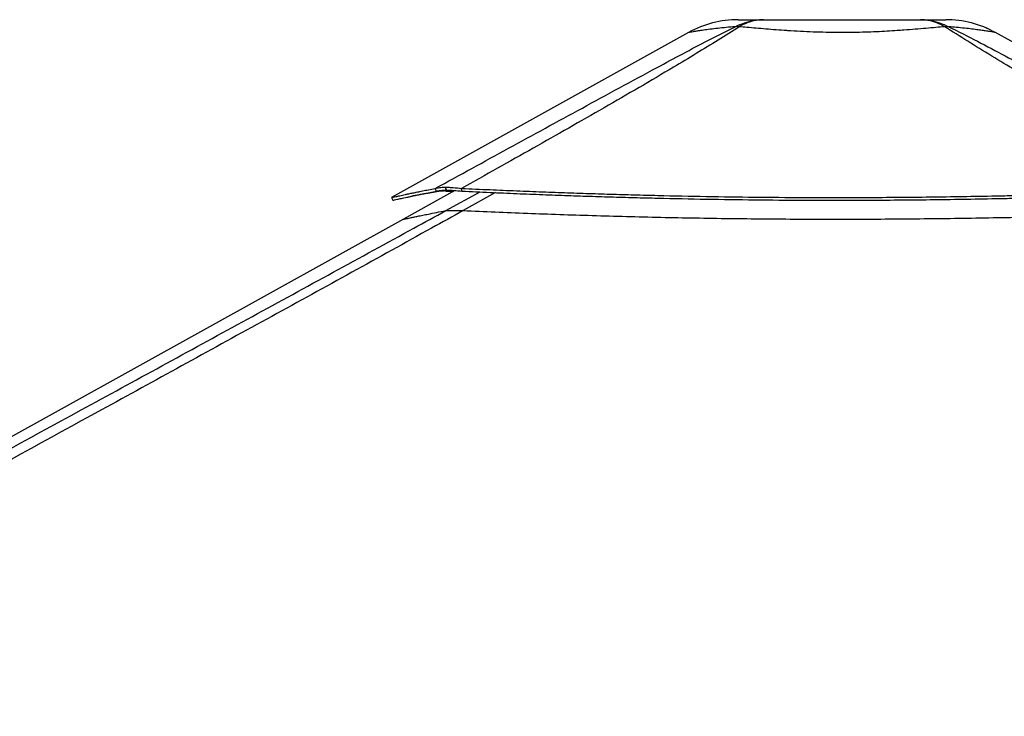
# Model space of a CAD drawing. Header units: millimetres. Extents: x 20 to 22981, y 40 to 19992.
# Tile 68 of 158: x 8446 to 9717, y 7083 to 7983. Entities that reach past the tile are written whole.
import ezdxf

# ---------------------------------------------------------------- set-up
doc = ezdxf.new("R2010")
doc.units = ezdxf.units.MM
doc.header["$LTSCALE"] = 2

msp = doc.modelspace()

# ---------------------------------------------------------------- linework, layer by layer
at = {"color": 7, "linetype": 'Continuous', "lineweight": 25}
for p, q in [((9309.64, 7966.35), (8925.81, 7753.15)), ((10054.09, 7772.72), (9705.85, 7966.33)), ((9007.89, 7762.14), (8941.41, 7725.21)), ((8984.05, 7761.34), (8982.33, 7764.93)), ((8995.77, 7766.37), (8995.66, 7766.37)), ((8996.68, 7762.64), (8995.66, 7766.37)), ((8996.79, 7762.64), (8995.77, 7766.37)), ((8996.79, 7762.64), (8996.68, 7762.64)), ((9016.72, 7761.33), (9016.48, 7764.93)), ((9003.93, 7736.54), (9003.86, 7736.54)), ((8941.41, 7725.21), (7181.83, 6747.85))]:
    msp.add_line(p, q, dxfattribs=at)
at = {"color": 8, "linetype": 'Continuous', "lineweight": 25}
for p, q in [((8984.06, 7761.34), (8981.69, 7760.04)), ((8996.16, 7736.15), (9040.22, 7760.27)), ((9060.14, 7759.39), (9018.44, 7736.15))]:
    msp.add_line(p, q, dxfattribs=at)
at = {"color": 7, "linetype": 'Continuous', "lineweight": 25, "flags": 128}
msp.add_lwpolyline([(8925.77, 7753.13), (8926.74, 7751.38), (8927.71, 7749.63)], dxfattribs=at)
at = {"color": 7, "linetype": 'Continuous', "lineweight": 25}
for centre, radius, start, end in [((9373.73, 7850.96), 132, 90.00001, 119.05091), ((9373.73, 7850.96), 132, 90.00001, 119.0503), ((9372.5, 7924.62), 49.34, 86.96069, 93.01438), ((9642.96, 7924.57), 49.37, 86.97156, 93.02844), ((9641.71, 7850.96), 132, 60.92915, 89.99999), ((9641.71, 7850.96), 132, 60.92839, 89.99999)]:
    msp.add_arc(centre, radius, start, end, dxfattribs=at)
for points, knots in [([(8982.33, 7764.93), (9013.86, 7782.18), (9076.94, 7816.68), (9156.32, 7860.06), (9220.37, 7894.96), (9263.58, 7918.33), (9301.87, 7938.88), (9335.22, 7956.52), (9358.34, 7968.1), (9369.9, 7973.89)], [0, 0, 0, 0, 0.2498248, 0.4996602, 0.6246523, 0.7496417, 0.8331029, 0.916566, 1, 1, 1, 1]), ([(9375.11, 7973.88), (9366.06, 7968.12), (9347.96, 7956.6), (9319.37, 7939.03), (9285.31, 7918.53), (9245.67, 7895.19), (9185.31, 7860.25), (9108.96, 7816.8), (9047.31, 7782.22), (9016.48, 7764.93)], [0, 0, 0, 0, 0.0830755, 0.1661799, 0.2492822, 0.3742524, 0.4992252, 0.7496044, 1, 1, 1, 1]), ([(9369.9, 7973.89), (9373.77, 7975.67), (9381.54, 7979.26), (9393.84, 7982.34), (9402.23, 7982.75), (9406.44, 7982.96)], [0, 0, 0, 0, 0.3304598, 0.6637068, 1, 1, 1, 1]), ([(9373.73, 7982.96), (9373.9, 7982.96), (9374.24, 7982.96), (9376.98, 7982.96), (9381.4, 7982.96), (9387.78, 7982.96), (9395.91, 7982.96), (9402.93, 7982.96), (9406.44, 7982.96)], [0, 0, 0, 0, 0.1672509, 0.3349203, 0.5021153, 0.6679559, 0.8343213, 1, 1, 1, 1]), ([(9406.44, 7982.96), (9402.87, 7982.75), (9395.77, 7982.34), (9385.22, 7979.26), (9378.47, 7975.67), (9375.11, 7973.89)], [0, 0, 0, 0, 0.3362877, 0.6695345, 1, 1, 1, 1]), ([(9640.35, 7973.88), (9636.57, 7973.53), (9628.97, 7972.82), (9616.22, 7971.66), (9602.43, 7970.48), (9589.87, 7969.5), (9577.65, 7968.66), (9565.91, 7967.94), (9552.09, 7967.26), (9537.78, 7966.74), (9522.93, 7966.4), (9507.36, 7966.29), (9491.16, 7966.42), (9474.52, 7966.83), (9457.93, 7967.5), (9445.23, 7968.2), (9433.43, 7968.96), (9422.49, 7969.74), (9409.24, 7970.81), (9396.6, 7971.91), (9385.12, 7972.95), (9378.3, 7973.59), (9375.11, 7973.88)], [0, 0, 0, 0, 0.0549576, 0.1103181, 0.1670249, 0.2242321, 0.2551085, 0.3026777, 0.3505716, 0.3995016, 0.4487947, 0.4999722, 0.5549451, 0.6104354, 0.6675819, 0.7253037, 0.7448328, 0.7960513, 0.8476559, 0.9004307, 0.9535877, 1, 1, 1, 1]), ([(9406.44, 7982.96), (9411.3, 7982.96), (9421.04, 7982.96), (9437.16, 7982.96), (9454.06, 7982.96), (9471.63, 7982.96), (9489.59, 7982.96), (9507.73, 7982.96), (9525.87, 7982.96), (9543.84, 7982.96), (9561.41, 7982.96), (9578.3, 7982.96), (9594.42, 7982.96), (9604.15, 7982.96), (9609.01, 7982.96)], [0, 0, 0, 0, 0.0828585, 0.1660608, 0.2490005, 0.3325855, 0.4164077, 0.5000366, 0.5836621, 0.6674807, 0.7510624, 0.8339812, 0.9171624, 1, 1, 1, 1]), ([(9640.35, 7973.88), (9636.99, 7975.67), (9630.24, 7979.26), (9619.68, 7982.34), (9612.58, 7982.75), (9609.01, 7982.96)], [0, 0, 0, 0, 0.3304639, 0.6637107, 1, 1, 1, 1]), ([(9609.01, 7982.96), (9613.23, 7982.75), (9621.62, 7982.34), (9633.92, 7979.26), (9641.7, 7975.67), (9645.57, 7973.88)], [0, 0, 0, 0, 0.33628928, 0.66953603, 1, 1, 1, 1]), ([(9609.01, 7982.96), (9612.52, 7982.96), (9619.54, 7982.96), (9627.67, 7982.96), (9634.04, 7982.96), (9638.52, 7982.96), (9640.99, 7982.96), (9642, 7982.96), (9641.71, 7982.96), (9641.71, 7982.96)], [0, 0, 0, 0, 0.1656451, 0.3319771, 0.4977845, 0.6649174, 0.8325241, 0.9997446, 1, 1, 1, 1]), ([(10000.95, 7763.64), (9965.81, 7783.36), (9908.52, 7815.51), (9829.82, 7860.36), (9775.5, 7891.76), (9732.64, 7917.02), (9700.99, 7936), (9669.85, 7955.08), (9650.18, 7967.61), (9640.35, 7973.88)], [0, 0, 0, 0, 0.2839175, 0.4627989, 0.6416931, 0.7312098, 0.8207246, 0.9103698, 1, 1, 1, 1]), ([(9645.57, 7973.88), (9657.98, 7967.64), (9682.82, 7955.16), (9718.59, 7936.13), (9753.95, 7917.18), (9800.57, 7891.9), (9858.26, 7860.44), (9939.65, 7815.93), (9997.74, 7784.13), (10033.07, 7764.78)], [0, 0, 0, 0, 0.0897639, 0.1795426, 0.2695103, 0.35948, 0.5397535, 0.7200459, 1, 1, 1, 1]), ([(8925.85, 7753.15), (8925.89, 7753.15), (8925.99, 7753.15), (8927.74, 7753.52), (8931.23, 7754.27), (8936.49, 7755.42), (8942.43, 7756.71), (8948.31, 7757.97), (8953.49, 7759.07), (8959.35, 7760.3), (8966.03, 7761.67), (8973.61, 7763.21), (8979.36, 7764.35), (8982.33, 7764.93)], [0, 0, 0, 0, 0.07790749, 0.19892802, 0.32018431, 0.44266665, 0.56755736, 0.63439527, 0.70268767, 0.77263816, 0.84501516, 0.92030861, 1, 1, 1, 1]), ([(8927.79, 7749.65), (8927.83, 7749.65), (8927.93, 7749.66), (8929.67, 7750.02), (8933.15, 7750.77), (8938.39, 7751.9), (8944.31, 7753.18), (8950.17, 7754.43), (8955.32, 7755.52), (8961.17, 7756.74), (8967.82, 7758.1), (8975.37, 7759.63), (8981.1, 7760.76), (8984.05, 7761.34)], [0, 0, 0, 0, 0.0778768, 0.1989058, 0.3201698, 0.4426589, 0.5675549, 0.6343949, 0.7026888, 0.7726401, 0.8450172, 0.9203101, 1, 1, 1, 1]), ([(8981.69, 7760.04), (8981.24, 7759.97), (8980.25, 7759.81), (8978.66, 7759.56), (8976.84, 7759.26), (8974.93, 7758.94), (8973.13, 7758.64), (8971.54, 7758.37), (8970.21, 7758.14), (8969.07, 7757.94), (8968.09, 7757.77), (8966.46, 7757.48), (8964.27, 7757.09), (8961.49, 7756.59), (8958.86, 7756.1), (8956.32, 7755.63), (8953.69, 7755.13), (8952, 7754.8), (8951.05, 7754.61)], [0, 0, 0, 0, 0.03743257, 0.08217569, 0.13429973, 0.19324814, 0.24780263, 0.29373503, 0.33668961, 0.36901248, 0.39908824, 0.42816928, 0.52381692, 0.61005189, 0.7061426, 0.79712813, 0.88500612, 1, 1, 1, 1]), ([(9006.79, 7761.53), (9006.37, 7761.55), (9003.98, 7761.64), (9000.1, 7761.63), (8995.11, 7761.57), (8990.68, 7761.37), (8986.95, 7761.04), (8983.89, 7760.6), (8982.43, 7760.23), (8981.69, 7760.04)], [0, 0, 0, 0, 0.0352591, 0.1975734, 0.3556977, 0.5190818, 0.6834235, 0.8390129, 1, 1, 1, 1]), ([(8982.33, 7764.93), (8983.12, 7765.15), (8984.68, 7765.57), (8987.76, 7766.02), (8991.34, 7766.31), (8994.22, 7766.35), (8995.66, 7766.37)], [0, 0, 0, 0, 0.24854799, 0.49102033, 0.74673687, 1, 1, 1, 1]), ([(8984.05, 7761.34), (8984.79, 7761.53), (8986.25, 7761.91), (8989.16, 7762.32), (8992.56, 7762.59), (8995.31, 7762.62), (8996.68, 7762.64)], [0, 0, 0, 0, 0.2491135, 0.4916947, 0.7471702, 1, 1, 1, 1]), ([(8994.75, 7761.53), (8996.01, 7761.47), (8998.7, 7761.36), (9002.42, 7761.11), (9004.9, 7760.9), (9005.56, 7760.85)], [0, 0, 0, 0, 0.39291732, 0.83900988, 1, 1, 1, 1]), ([(8995.77, 7766.37), (8997.3, 7766.35), (9000.38, 7766.31), (9007.14, 7765.93), (9012.77, 7765.33), (9016.48, 7764.93)], [0, 0, 0, 0, 0.253108, 0.5086806, 1, 1, 1, 1]), ([(8996.79, 7762.64), (8998.26, 7762.62), (9001.21, 7762.59), (9007.72, 7762.24), (9013.15, 7761.69), (9016.72, 7761.33)], [0, 0, 0, 0, 0.2526805, 0.5080188, 1, 1, 1, 1]), ([(9016.48, 7764.93), (9028.61, 7764.37), (9052.23, 7763.28), (9087.08, 7761.8), (9120.59, 7760.47), (9153.14, 7759.28), (9184.92, 7758.2), (9216.14, 7757.25), (9246.9, 7756.4), (9288.2, 7755.38), (9340.04, 7754.36), (9402.55, 7753.53), (9457.37, 7753.16), (9504.77, 7753.1), (9544.95, 7753.21), (9585.6, 7753.48), (9626.93, 7753.92), (9669.19, 7754.54), (9705.54, 7755.2), (9735.88, 7755.83), (9760.08, 7756.38), (9785.03, 7756.99), (9810.95, 7757.67), (9833.79, 7758.31), (9853.45, 7758.88), (9869.75, 7759.37), (9886.88, 7759.89), (9900.81, 7760.33), (9911.46, 7760.67), (9918.56, 7760.89), (9926.07, 7761.14), (9934.05, 7761.4), (9941.62, 7761.65), (9949.18, 7761.9), (9957.09, 7762.16), (9966.43, 7762.47), (9976.29, 7762.8), (9985.68, 7763.12), (9993.77, 7763.39), (9998.71, 7763.56), (10000.95, 7763.64)], [0, 0, 0, 0, 0.0376744, 0.0733454, 0.1076573, 0.1408366, 0.173241, 0.2049401, 0.2361659, 0.266948, 0.3305396, 0.3934096, 0.4561274, 0.4962194, 0.5366209, 0.577492, 0.6190796, 0.6616072, 0.7054231, 0.7292998, 0.7537277, 0.7789877, 0.8052209, 0.8327103, 0.8486975, 0.865302, 0.8825876, 0.9011495, 0.9080222, 0.915265, 0.9229518, 0.9310783, 0.93979, 0.9462363, 0.9543523, 0.9641226, 0.9750181, 0.9847567, 0.9930794, 1, 1, 1, 1]), ([(9016.72, 7761.33), (9028.85, 7760.78), (9052.46, 7759.7), (9087.3, 7758.23), (9120.79, 7756.91), (9153.32, 7755.73), (9185.09, 7754.66), (9216.3, 7753.71), (9247.04, 7752.87), (9288.32, 7751.86), (9340.13, 7750.85), (9402.6, 7750.03), (9457.39, 7749.67), (9504.77, 7749.6), (9544.93, 7749.71), (9585.56, 7749.98), (9626.87, 7750.42), (9669.1, 7751.03), (9705.44, 7751.69), (9735.76, 7752.31), (9759.95, 7752.86), (9784.89, 7753.46), (9810.79, 7754.14), (9833.62, 7754.77), (9853.27, 7755.33), (9869.57, 7755.81), (9886.69, 7756.33), (9900.61, 7756.77), (9911.26, 7757.1), (9918.36, 7757.33), (9925.86, 7757.57), (9933.83, 7757.82), (9941.4, 7758.07), (9948.96, 7758.32), (9956.86, 7758.58), (9966.2, 7758.89), (9976.06, 7759.21), (9985.44, 7759.53), (9993.53, 7759.8), (9998.46, 7759.96), (10000.7, 7760.04)], [0, 0, 0, 0, 0.03767218, 0.07334132, 0.10765186, 0.14083015, 0.17323379, 0.20493252, 0.2361582, 0.26694031, 0.3305328, 0.39340412, 0.45612371, 0.49621696, 0.53661955, 0.57749187, 0.6190805, 0.66160894, 0.70542545, 0.72930237, 0.75373036, 0.77899038, 0.80522352, 0.83271276, 0.84869984, 0.86530408, 0.88258947, 0.9011511, 0.90802363, 0.91526638, 0.92295297, 0.93107942, 0.93979095, 0.94623708, 0.95435304, 0.96412315, 0.97501844, 0.98475696, 0.99307947, 1, 1, 1, 1]), ([(9018.44, 7736.15), (9004.86, 7728.61), (8922.62, 7682.94), (8771.2, 7599.42), (8495.11, 7447.73), (8011.15, 7182.77), (7478.52, 6891.83), (7084.19, 6676.57), (6966.76, 6612.47)], [0, 0, 0, 0, 0.01998486, 0.1210519, 0.22211952, 0.42425595, 0.82854667, 1, 1, 1, 1]), ([(8996.16, 7736.15), (8996.59, 7736.21), (8997.46, 7736.34), (8999.83, 7736.5), (9002.39, 7736.52), (9003.86, 7736.54)], [0, 0, 0, 0, 0.2930384, 0.5926088, 1, 1, 1, 1]), ([(9003.93, 7736.54), (9004.68, 7736.54), (9006.51, 7736.53), (9009.9, 7736.46), (9014.01, 7736.33), (9016.96, 7736.21), (9018.44, 7736.15)], [0, 0, 0, 0, 0.1833155, 0.4504175, 0.7243165, 1, 1, 1, 1]), ([(9018.44, 7736.15), (9032.21, 7735.55), (9059.75, 7734.37), (9101.33, 7732.74), (9143.08, 7731.25), (9185.74, 7729.88), (9229.26, 7728.65), (9273.63, 7727.58), (9318.1, 7726.7), (9362.65, 7726.01), (9407.26, 7725.52), (9451.91, 7725.22), (9496.59, 7725.12), (9541.27, 7725.22), (9585.93, 7725.49), (9630.56, 7725.95), (9675.14, 7726.58), (9719.64, 7727.36), (9764.08, 7728.29), (9811.14, 7729.4), (9860.82, 7730.72), (9910.04, 7732.13), (9956.11, 7733.53), (9984.7, 7734.41), (9999, 7734.86)], [0, 0, 0, 0, 0.0428772, 0.0857728, 0.1287238, 0.1716931, 0.2168732, 0.2620742, 0.3072542, 0.3524544, 0.3976344, 0.4428339, 0.4880138, 0.5332125, 0.5783923, 0.6235901, 0.6687698, 0.7139665, 0.759146, 0.8043414, 0.8578872, 0.9114563, 0.9557228, 1, 1, 1, 1])]:
    msp.add_open_spline(points, degree=3, knots=knots, dxfattribs=at)
at = {"color": 8, "linetype": 'Continuous', "lineweight": 25}
for points, knots in [([(9369.9, 7973.89), (9365.92, 7973.53), (9357.92, 7972.83), (9347.1, 7971.67), (9337.28, 7970.49), (9330.04, 7969.52), (9324.16, 7968.68), (9319.44, 7967.96), (9315.18, 7967.28), (9312.01, 7966.76), (9310.19, 7966.45), (9309.39, 7966.31), (9309.64, 7966.35), (9309.64, 7966.35)], [0, 0, 0, 0, 0.1099252, 0.2206564, 0.3340805, 0.4485054, 0.5101154, 0.6052689, 0.7010718, 0.7989473, 0.897549, 0.9998936, 1, 1, 1, 1]), ([(9705.85, 7966.33), (9705.85, 7966.33), (9706.09, 7966.29), (9705.21, 7966.44), (9702.96, 7966.82), (9698.86, 7967.5), (9694.38, 7968.2), (9689.31, 7968.95), (9683.8, 7969.73), (9675.63, 7970.8), (9666.23, 7971.9), (9656.19, 7972.95), (9648.94, 7973.58), (9645.57, 7973.88)], [0, 0, 0, 0, 0.0001065, 0.110049, 0.2210262, 0.3353158, 0.4507556, 0.4897853, 0.5922108, 0.6954083, 0.8009459, 0.9072478, 1, 1, 1, 1]), ([(7920.49, 7148.5), (7987.69, 7185.17), (8193.47, 7297.46), (8468.71, 7447.75), (8746.29, 7599.43), (8898.98, 7682.95), (8982.39, 7728.61), (8996.16, 7736.15)], [0, 0, 0, 0, 0.1876803, 0.5747121, 0.7682285, 0.9617455, 1, 1, 1, 1]), ([(8941.42, 7725.18), (8941.39, 7725.17), (8941.29, 7725.14), (8942.08, 7725.29), (8943.76, 7725.62), (8946.38, 7726.17), (8949.92, 7726.9), (8954.37, 7727.83), (8959.75, 7728.95), (8966.06, 7730.24), (8973.98, 7731.84), (8983.73, 7733.78), (8992.01, 7735.36), (8996.16, 7736.15)], [0, 0, 0, 0, 0.0454866, 0.1360033, 0.2265583, 0.3170753, 0.4076319, 0.498149, 0.5887071, 0.6792244, 0.7697837, 0.8848475, 1, 1, 1, 1])]:
    msp.add_open_spline(points, degree=3, knots=knots, dxfattribs=at)

doc.saveas('drawing.dxf')
